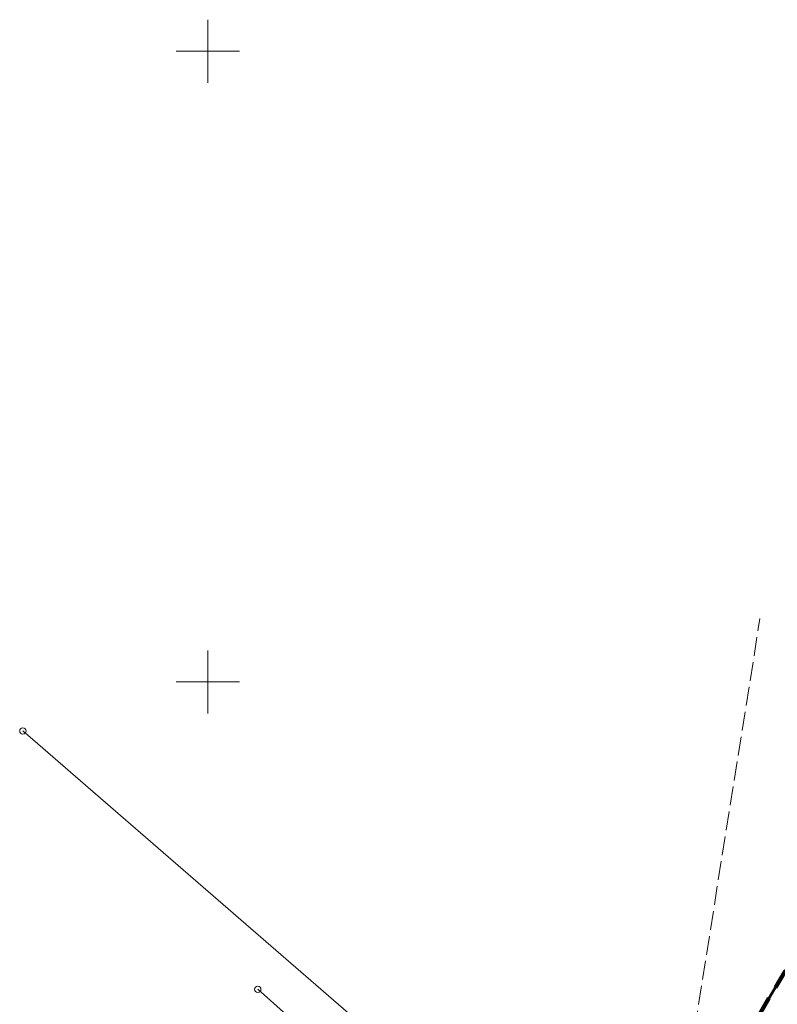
# Model space of a CAD drawing. Header units: metres. Extents: x 6593598 to 6594599, y 5883266 to 5884214.
# Tile 15 of 21: x 6593985 to 6594045, y 5883824 to 5883902. Entities that reach past the tile are written whole.
import ezdxf

# ---------------------------------------------------------------- set-up
doc = ezdxf.new("R2010")
doc.units = ezdxf.units.M
doc.header["$MEASUREMENT"] = 0
for name, pattern in [('1', [0]), ('1_OTZK', [1.5, 1, -0.5]), ('4', [2.5, 1.5, -1]), ('GDE', [0]), ('GUK', [2, 1.5, -0.5])]:
    doc.linetypes.add(name, pattern=pattern)
doc.layers.get('0').update_dxf_attribs({"color": 250, "linetype": 'CONTINUOUS', "lineweight": 100})
for name, color, linetype, lineweight in [('BLOKADA_L_0', 7, '4', 100), ('Dzialki', 7, 'GDE', 18), ('Kontury', 3, 'GUK', 18), ('OTZ_L_1', 7, '1_OTZK', 18), ('Podzial_sekcyjny_krzyze', 7, '1', 0), ('Punkty', 7, 'CONTINUOUS', 18), ('Zakres_eksportu', 7, 'CONTINUOUS', 50)]:
    doc.layers.add(name, color=color, linetype=linetype, lineweight=lineweight)

# ---------------------------------------------------------------- blocks, each defined once
blk = doc.blocks.new('GRT')
at = {"linetype": 'Continuous'}
blk.add_circle((0, 0), 0.25, dxfattribs=at)

msp = doc.modelspace()

# ---------------------------------------------------------------- linework, layer by layer
at = {"layer": 'BLOKADA_L_0', "linetype": '4'}
msp.add_line((6594033.53, 5883806.41), (6594066.34, 5883861.88), dxfattribs=at)
at = {"layer": 'Dzialki'}
for p, q in [((6594047.7, 5883792.05), (6593985.34, 5883846.11)), ((6594033.52, 5883799.46), (6594003.96, 5883825.63))]:
    msp.add_line(p, q, dxfattribs=at)
at = {"layer": 'Kontury'}
msp.add_line((6594035.43, 5883802.69), (6594043.76, 5883855.03), dxfattribs=at)
at = {"layer": 'OTZ_L_1', "linetype": '1_OTZK'}
msp.add_line((6594066.34, 5883861.88), (6594033.53, 5883806.41), dxfattribs=at)
at = {"layer": 'Podzial_sekcyjny_krzyze'}
for p, q in [((6594000, 5883897.5), (6594000, 5883902.5)), ((6593997.5, 5883900), (6594002.5, 5883900)), ((6594000, 5883847.5), (6594000, 5883852.5)), ((6593997.5, 5883850), (6594002.5, 5883850))]:
    msp.add_line(p, q, dxfattribs=at)
at = {"layer": 'Zakres_eksportu', "linetype": 'Continuous'}
msp.add_line((6594033.521, 5883806.414), (6594066.332, 5883861.886), dxfattribs=at)

# ---------------------------------------------------------------- block references
at = {"layer": 'Punkty'}
for p in [(6593985.34, 5883846.11), (6594003.96, 5883825.63)]:
    msp.add_blockref('GRT', p, dxfattribs=at)

doc.saveas('drawing.dxf')
